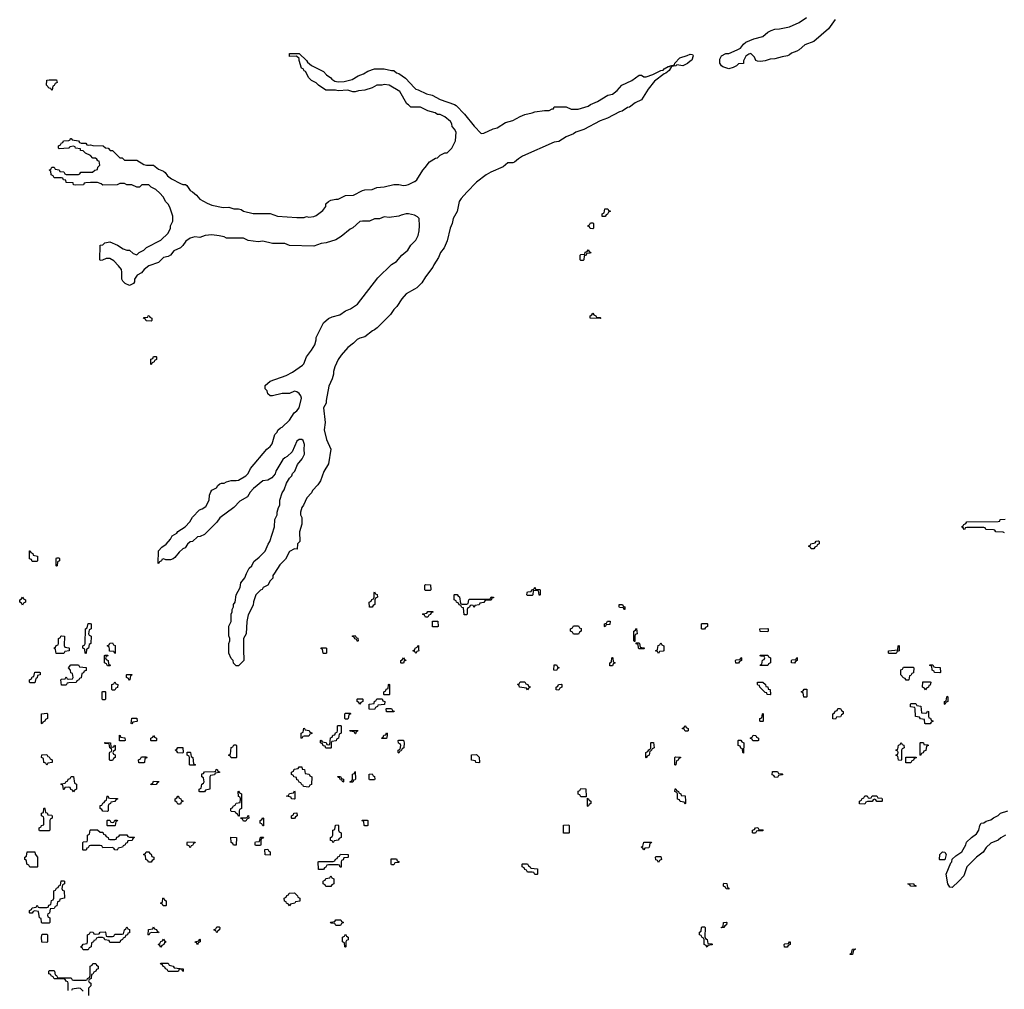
# Model space of a CAD drawing. Header units: inches. Extents: x 2518216 to 2687946, y 757338 to 915227.
# Tile 20 of 75: x 2626746 to 2634860, y 767200 to 775189. Entities that reach past the tile are written whole.
import ezdxf

# ---------------------------------------------------------------- set-up
doc = ezdxf.new("R2010")
doc.units = ezdxf.units.IN
doc.header["$MEASUREMENT"] = 0
for name, color, linetype in [('C6726', 7, 'Continuous'), ('C6727', 7, 'Continuous'), ('C6736', 7, 'Continuous'), ('C6737', 7, 'Continuous')]:
    doc.layers.add(name, color=color, linetype=linetype)

msp = doc.modelspace()

# ---------------------------------------------------------------- linework, layer by layer
at = {"layer": 'C6726', "color": 6}
for points in [[(2627154, 770000), (2627154, 769990), (2627118, 769982), (2627110, 769968), (2627047.3, 769967.3), (2627042.3, 770000)], [(2627297.7, 770000), (2627294, 769970), (2627290, 769966), (2627286, 769970), (2627282.3, 770000)], [(2627533, 770000), (2627534, 769970), (2627530, 769966), (2627522, 769982), (2627487.3, 769987.3), (2627485.4, 770000)], [(2628591.7, 770000), (2628592, 769910), (2628550, 769866), (2628530, 769866), (2628507.3, 769887.3), (2628506, 769910), (2628490, 769926), (2628469, 769970), (2628469, 770000)], [(2629274, 770000), (2629274, 769970), (2629270, 769966), (2629250, 769966), (2629246, 769970), (2629242.3, 770000)], [(2630000, 769983), (2629986, 769990), (2630000, 769997)], [(2627146, 767190), (2627146, 767250), (2627142, 767262), (2627130, 767266), (2627122, 767282), (2627110, 767286), (2627030, 767286), (2627022, 767302), (2627006, 767310), (2627002, 767322), (2626987.3, 767327.3), (2626986, 767350), (2626990, 767354), (2627030, 767354), (2627034, 767350), (2627038, 767318), (2627050, 767314), (2627058, 767298), (2627070, 767294), (2627170, 767294), (2627178, 767278), (2627190, 767274), (2627290, 767274), (2627302, 767278), (2627306, 767290), (2627322, 767298), (2627327.3, 767312.7), (2627326, 767390), (2627342, 767398), (2627350, 767412), (2627372.7, 767412.7), (2627378, 767398), (2627391.6, 767391.6), (2627394, 767370), (2627378, 767362), (2627374, 767350), (2627358, 767342), (2627350, 767326), (2627338, 767322), (2627334, 767290), (2627318, 767282), (2627314, 767270), (2627318, 767258), (2627331.3, 767251.3), (2627331.3, 767228.7), (2627314, 767210), (2627314, 767150)], [(2627270, 767186), (2627247.3, 767207.3), (2627230, 767208), (2627178, 767202), (2627174, 767190)]]:
    msp.add_lwpolyline(points, dxfattribs=at)
for points in [[(2627470, 769866), (2627462, 769882), (2627446, 769890), (2627446, 769950), (2627450, 769954), (2627472, 769952), (2627470, 769946), (2627458, 769942), (2627454, 769930), (2627458, 769918), (2627474, 769910), (2627478, 769878), (2627494, 769870), (2627490, 769866)], [(2627090, 769706), (2627086, 769750), (2627090, 769754), (2627122, 769758), (2627130, 769774), (2627138, 769758), (2627150, 769754), (2627182, 769758), (2627186, 769770), (2627182, 769802), (2627167.3, 769807.3), (2627166, 769830), (2627148, 769850), (2627167.3, 769872.7), (2627230, 769874), (2627238, 769858), (2627292.7, 769852.7), (2627292.7, 769827.3), (2627278, 769822), (2627272.7, 769807.3), (2627258, 769802), (2627252.7, 769767.3), (2627238, 769762), (2627234, 769750), (2627218, 769742), (2627212.7, 769727.3), (2627150, 769726), (2627138, 769722), (2627130, 769706)], [(2629890, 769886), (2629886, 769890), (2629886, 769910), (2629902, 769918), (2629910, 769932), (2629918, 769918), (2629932, 769910), (2629914, 769906), (2629910, 769888)], [(2626830, 769726), (2626826, 769730), (2626826, 769750), (2626842, 769758), (2626850, 769774), (2626862, 769778), (2626870, 769814), (2626910, 769814), (2626914, 769810), (2626914, 769790), (2626894, 769786), (2626890, 769766), (2626878, 769762), (2626870, 769726)], [(2627650, 769746), (2627642, 769762), (2627626, 769770), (2627626, 769790), (2627630, 769794), (2627670, 769794), (2627674, 769790), (2627658, 769782), (2627654, 769750)], [(2627510, 769666), (2627506, 769670), (2627506, 769710), (2627522, 769718), (2627530, 769734), (2627538, 769718), (2627554, 769710), (2627552.7, 769687.3), (2627538, 769682), (2627530, 769666)], [(2629750, 769626), (2629746, 769630), (2629746, 769650), (2629762, 769658), (2629767.3, 769672.7), (2629782, 769678), (2629786, 769710), (2629790, 769714), (2629794, 769710), (2629794, 769630), (2629790, 769626)], [(2627430, 769586), (2627426, 769590), (2627426, 769650), (2627430, 769654), (2627450, 769654), (2627454, 769650), (2627454, 769590), (2627450, 769586)], [(2629550, 769548), (2629542, 769562), (2629526, 769570), (2629526, 769590), (2629530, 769594), (2629570, 769594), (2629574, 769590), (2629574, 769570), (2629558, 769562)], [(2629670, 769506), (2629627.3, 769507.3), (2629626, 769550), (2629666, 769554), (2629670, 769574), (2629682, 769578), (2629690, 769594), (2629732.7, 769592.7), (2629738, 769578), (2629754, 769570), (2629752.7, 769547.3), (2629698, 769542), (2629694, 769530), (2629678, 769522)], [(2626930, 769388), (2626926, 769390), (2626926, 769470), (2626970, 769474), (2626974, 769470), (2626974, 769430), (2626958, 769422), (2626954, 769410), (2626938, 769402)], [(2629430, 769426), (2629426, 769430), (2629426, 769470), (2629430, 769474), (2629470, 769474), (2629474, 769470), (2629458, 769462), (2629454, 769430), (2629450, 769426)], [(2629770, 769486), (2629766, 769510), (2629770, 769514), (2629810, 769514), (2629818, 769498), (2629832.7, 769492.7), (2629830, 769486)], [(2627670, 769386), (2627666, 769390), (2627670, 769434), (2627710, 769434), (2627714, 769410), (2627710, 769406), (2627678, 769402)], [(2629270, 769186), (2629262, 769202), (2629247.3, 769207.3), (2629242, 769222), (2629226, 769230), (2629226, 769250), (2629230, 769254), (2629238, 769238), (2629272.7, 769232.7), (2629278, 769218), (2629290, 769214), (2629302, 769218), (2629307.3, 769272.7), (2629322, 769278), (2629327.3, 769292.7), (2629342, 769298), (2629347.3, 769312.7), (2629362, 769318), (2629366, 769330), (2629366, 769370), (2629370, 769374), (2629390, 769374), (2629394, 769370), (2629394, 769310), (2629378, 769302), (2629374, 769270), (2629358, 769262), (2629352.7, 769247.3), (2629318, 769242), (2629314, 769230), (2629314, 769190), (2629310, 769186)], [(2627610, 769246), (2627567.3, 769247.3), (2627567.3, 769292.7), (2627574, 769290), (2627578, 769278), (2627612.7, 769272.7), (2627614, 769250)], [(2627830, 769246), (2627826, 769250), (2627826, 769270), (2627842, 769278), (2627850, 769292), (2627858, 769278), (2627874, 769270), (2627874, 769250), (2627870, 769246)], [(2629070, 769266), (2629066, 769270), (2629066, 769310), (2629082, 769318), (2629087.3, 769352.7), (2629094, 769350), (2629098, 769338), (2629132, 769332), (2629138, 769318), (2629152.7, 769312.7), (2629152.7, 769307.3), (2629138, 769302), (2629130, 769286), (2629090, 769286), (2629078, 769282)], [(2629510, 769306), (2629502, 769322), (2629470, 769326), (2629467.3, 769332.7), (2629532.7, 769332.7), (2629530, 769326), (2629518, 769322), (2629514, 769306)], [(2629730, 769266), (2629728, 769270), (2629742, 769278), (2629747.3, 769292.7), (2629762, 769298), (2629770, 769314), (2629774, 769310), (2629774, 769290), (2629770, 769266)], [(2627510, 769194), (2627522, 769198), (2627527.3, 769212.7), (2627534, 769210), (2627534, 769170), (2627518, 769162), (2627514, 769150), (2627518, 769138), (2627531.6, 769131.6), (2627534, 769110), (2627518, 769102), (2627510, 769086), (2627490, 769086), (2627486, 769090), (2627487.3, 769147.3), (2627490, 769154), (2627502, 769158), (2627506, 769170), (2627502, 769182), (2627488.4, 769188.4), (2627482, 769222), (2627450, 769226), (2627446, 769230), (2627450, 769234), (2627494, 769230), (2627498, 769198)], [(2628490, 769106), (2628482, 769122), (2628466, 769130), (2628482, 769138), (2628488.4, 769191.6), (2628502, 769198), (2628510, 769214), (2628530, 769214), (2628532.7, 769207.3), (2628534, 769110), (2628530, 769106)], [(2629870, 769146), (2629866, 769150), (2629866, 769170), (2629882, 769178), (2629886, 769210), (2629882, 769222), (2629868.4, 769228.4), (2629866, 769250), (2629870, 769254), (2629910, 769252), (2629914, 769230), (2629911.6, 769188.4), (2629898, 769182), (2629890, 769166), (2629878, 769162)], [(2626970, 769048), (2626962, 769062), (2626946, 769070), (2626942, 769102), (2626926, 769110), (2626928, 769132), (2626970, 769134), (2626978, 769118), (2626990, 769114), (2626998, 769098), (2627014, 769090), (2627014, 769070), (2626978, 769062)], [(2628090, 769146), (2628048.4, 769148.4), (2628042, 769162), (2628026, 769170), (2628042, 769178), (2628048.4, 769191.6), (2628091.6, 769191.6), (2628094, 769150)], [(2628150, 769046), (2628146, 769050), (2628146, 769110), (2628142, 769122), (2628126, 769130), (2628127.3, 769152.7), (2628150, 769154), (2628154, 769150), (2628158, 769118), (2628172, 769110), (2628178, 769058), (2628194, 769050), (2628190, 769046)], [(2627770, 769066), (2627727.3, 769067.3), (2627726, 769090), (2627742, 769098), (2627750, 769114), (2627790, 769114), (2627792.7, 769107.3), (2627778, 769102), (2627774, 769070)], [(2628230, 768826), (2628226, 768830), (2628226, 768850), (2628242, 768858), (2628246, 768890), (2628262, 768898), (2628266, 768910), (2628262, 768942), (2628246, 768950), (2628246, 768974), (2628262, 768978), (2628268, 768992), (2628350, 768994), (2628362, 768998), (2628366, 769010), (2628372.7, 769012.7), (2628378, 768998), (2628392.7, 768992.7), (2628392.7, 768987.3), (2628358, 768982), (2628350, 768966), (2628318, 768962), (2628314, 768950), (2628314, 768850), (2628278, 768842), (2628270, 768826)], [(2629130, 768866), (2629086, 768870), (2629082, 768882), (2629070, 768886), (2629062, 768902), (2629050, 768906), (2629042, 768922), (2629030, 768926), (2629026, 768946), (2629006, 768950), (2629002, 768962), (2628986, 768970), (2628986, 768990), (2629002, 768998), (2629007.3, 769012.7), (2629042, 769018), (2629050, 769034), (2629070, 769034), (2629074, 769014), (2629092, 769010), (2629098, 768978), (2629131.3, 768971.3), (2629138, 768958), (2629154, 768950), (2629151.6, 768888.4), (2629138, 768882)], [(2629470, 768906), (2629466, 768910), (2629482, 768918), (2629487.3, 768932.7), (2629488.4, 768971.6), (2629502, 768978), (2629510, 768994), (2629512.7, 768932.7), (2629510, 768926), (2629498, 768922), (2629490, 768906)], [(2629630, 768926), (2629626, 768930), (2629627.3, 768972.7), (2629650, 768974), (2629658, 768958), (2629670, 768954), (2629674, 768930), (2629670, 768926)], [(2627190, 768826), (2627182, 768842), (2627167.3, 768847.3), (2627162, 768862), (2627150, 768866), (2627118, 768862), (2627112.7, 768847.3), (2627107.3, 768847.3), (2627102, 768882), (2627086, 768890), (2627090, 768894), (2627122, 768898), (2627126, 768910), (2627142, 768918), (2627146, 768930), (2627162, 768938), (2627170, 768954), (2627190, 768954), (2627198, 768898), (2627214, 768890), (2627214, 768850), (2627198, 768842)], [(2627830, 768886), (2627826, 768890), (2627842, 768898), (2627850, 768914), (2627892.7, 768912.7), (2627890, 768906), (2627878, 768902), (2627870, 768888)], [(2629410, 768908), (2629402, 768922), (2629390, 768926), (2629382, 768942), (2629370, 768946), (2629367.3, 768952.7), (2629390, 768954), (2629398, 768938), (2629414, 768930), (2629414, 768910)], [(2628550, 768626), (2628542, 768642), (2628526, 768650), (2628522, 768662), (2628490, 768666), (2628486, 768670), (2628486, 768690), (2628502, 768698), (2628506, 768710), (2628522, 768718), (2628530, 768734), (2628562, 768738), (2628566, 768770), (2628562, 768782), (2628548.4, 768788.4), (2628546, 768830), (2628550, 768832), (2628558, 768818), (2628574, 768810), (2628574, 768690), (2628558, 768682), (2628554, 768670), (2628554, 768626)], [(2629010, 768766), (2628986, 768770), (2628982, 768782), (2628946, 768790), (2628962, 768798), (2628970, 768814), (2629002, 768818), (2629010, 768834), (2629014, 768830), (2629014, 768770)], [(2627470, 768666), (2627430, 768668), (2627422, 768682), (2627408, 768690), (2627410, 768714), (2627422, 768718), (2627430, 768734), (2627442, 768738), (2627450, 768754), (2627462, 768758), (2627466, 768790), (2627472.7, 768792.7), (2627478, 768778), (2627490, 768774), (2627552.7, 768772.7), (2627552.7, 768767.3), (2627538, 768762), (2627530, 768746), (2627498, 768742), (2627494, 768730), (2627478, 768722), (2627474, 768710), (2627474, 768670)], [(2628050, 768726), (2628042, 768742), (2628026, 768750), (2628026, 768770), (2628042, 768778), (2628048.4, 768791.6), (2628054, 768790), (2628058, 768778), (2628074, 768770), (2628078, 768758), (2628092, 768750), (2628078, 768742), (2628070, 768726)], [(2626910, 768506), (2626906, 768510), (2626906, 768530), (2626922, 768538), (2626926, 768550), (2626946, 768554), (2626946, 768610), (2626942, 768622), (2626926, 768630), (2626926, 768650), (2626942, 768658), (2626946, 768690), (2626950, 768694), (2626954, 768690), (2626958, 768658), (2626972.7, 768652.7), (2626978, 768638), (2627010, 768634), (2627014, 768630), (2627014, 768610), (2626998, 768602), (2626994, 768590), (2626994, 768510), (2626990, 768506)], [(2628990, 768606), (2628986, 768610), (2628986, 768630), (2629002, 768638), (2629006, 768650), (2629030, 768654), (2629031.6, 768628.4), (2629018, 768622), (2629010, 768606)], [(2627470, 768546), (2627466, 768550), (2627466, 768590), (2627470, 768594), (2627490, 768594), (2627498, 768578), (2627510, 768574), (2627522, 768578), (2627530, 768594), (2627550, 768594), (2627552.7, 768587.3), (2627538, 768582), (2627534, 768550), (2627530, 768546)], [(2628590, 768586), (2628582, 768602), (2628570, 768606), (2628566, 768614), (2628610, 768614), (2628622, 768618), (2628626, 768630), (2628632.7, 768632.7), (2628634, 768610), (2628618, 768602), (2628610, 768586)], [(2628750, 768546), (2628742, 768562), (2628728, 768568), (2628728.4, 768591.6), (2628742, 768598), (2628750, 768614), (2628754, 768610), (2628754, 768546)], [(2629590, 768546), (2629586, 768550), (2629582, 768582), (2629570, 768586), (2629567.3, 768592.7), (2629610, 768594), (2629614, 768590), (2629614, 768550), (2629610, 768546)], [(2627410, 768494), (2627430, 768494), (2627438, 768478), (2627450, 768474), (2627458, 768458), (2627474, 768450), (2627478, 768438), (2627490, 768434), (2627530, 768434), (2627542, 768438), (2627547.3, 768452.7), (2627562, 768458), (2627570, 768474), (2627630, 768474), (2627638, 768458), (2627650, 768454), (2627690, 768454), (2627692, 768450), (2627678, 768442), (2627672.7, 768427.3), (2627638, 768422), (2627632.7, 768407.3), (2627618, 768402), (2627614, 768390), (2627598, 768382), (2627594, 768370), (2627558, 768362), (2627550, 768346), (2627528.7, 768348.7), (2627522, 768362), (2627507.3, 768367.3), (2627430, 768366), (2627422, 768382), (2627410, 768386), (2627330, 768386), (2627318, 768382), (2627310, 768366), (2627298, 768362), (2627292.7, 768347.3), (2627270, 768346), (2627266, 768350), (2627267.3, 768407.3), (2627270, 768414), (2627302, 768418), (2627306, 768430), (2627306, 768470), (2627322, 768478), (2627326, 768510), (2627330, 768514), (2627387.3, 768512.7)], [(2629330, 768406), (2629322, 768422), (2629307.3, 768427.3), (2629306, 768450), (2629322, 768458), (2629326, 768470), (2629326, 768510), (2629342, 768518), (2629347.3, 768552.7), (2629370, 768554), (2629374, 768550), (2629374, 768510), (2629378, 768498), (2629394, 768490), (2629394, 768450), (2629378, 768442), (2629371.6, 768428.4), (2629338, 768422)], [(2628150, 768366), (2628142, 768382), (2628127.3, 768387.3), (2628126, 768410), (2628130, 768414), (2628192.7, 768412.7), (2628190, 768406), (2628178, 768402), (2628170, 768386), (2628158, 768382)], [(2628530, 768388), (2628508.4, 768388.4), (2628502, 768402), (2628488.4, 768408.4), (2628487.3, 768452.7), (2628531.6, 768451.6)], [(2628690, 768386), (2628686, 768390), (2628686, 768410), (2628690, 768414), (2628722, 768418), (2628730, 768454), (2628754, 768454), (2628750, 768446), (2628738, 768442), (2628734, 768430), (2628734, 768390), (2628730, 768386)], [(2626830, 768206), (2626822, 768222), (2626806, 768230), (2626802, 768262), (2626788.4, 768268.4), (2626788, 768290), (2626802, 768298), (2626808.7, 768331.3), (2626871.3, 768331.3), (2626872.7, 768312.7), (2626892, 768290), (2626894, 768210), (2626890, 768206)], [(2627807.3, 768247.3), (2627802, 768262), (2627786, 768270), (2627782, 768302), (2627766, 768310), (2627782, 768318), (2627788.4, 768331.6), (2627810, 768334), (2627818, 768318), (2627830, 768314), (2627834, 768294), (2627851.3, 768290), (2627851.6, 768268.4), (2627838, 768262), (2627830, 768248)], [(2628810, 768306), (2628768.9, 768308.9), (2628767.3, 768352.7), (2628790, 768354), (2628798, 768338), (2628810, 768334)], [(2629394, 768206), (2629387.3, 768207.3), (2629382, 768222), (2629370, 768226), (2629290, 768226), (2629278, 768222), (2629270, 768206), (2629258, 768202), (2629250, 768186), (2629207.3, 768187.3), (2629206, 768250), (2629210, 768254), (2629330, 768254), (2629342, 768258), (2629347.3, 768272.7), (2629362, 768278), (2629367.3, 768292.7), (2629382, 768298), (2629390, 768314), (2629454, 768310), (2629454, 768290), (2629450, 768286), (2629418, 768282), (2629412.7, 768267.3), (2629398, 768262), (2629394, 768250)], [(2629810, 768226), (2629806, 768230), (2629806, 768274), (2629850, 768274), (2629858, 768258), (2629874, 768250), (2629870, 768246), (2629838, 768242), (2629830, 768226)], [(2626930, 767746), (2626926, 767750), (2626922, 767782), (2626908.4, 767788.4), (2626902, 767842), (2626870, 767846), (2626858, 767842), (2626850, 767826), (2626830, 767826), (2626826, 767830), (2626826, 767850), (2626842, 767858), (2626848.7, 767871.3), (2626882, 767878), (2626890, 767894), (2626898, 767878), (2626910, 767874), (2626970, 767874), (2626982, 767878), (2626987.3, 767892.7), (2627002, 767898), (2627007.3, 767932.7), (2627022, 767938), (2627026, 767950), (2627026, 768010), (2627042, 768018), (2627050, 768034), (2627062, 768038), (2627067.3, 768052.7), (2627082, 768058), (2627087.3, 768092.7), (2627110, 768094), (2627114, 768090), (2627114, 768070), (2627098, 768062), (2627094, 768030), (2627098, 768018), (2627112, 768010), (2627114, 767950), (2627078, 767942), (2627072.7, 767927.3), (2627058, 767922), (2627052.7, 767887.3), (2627038, 767882), (2627030, 767866), (2626998, 767862), (2626991.6, 767828.4), (2626978, 767822), (2626974, 767810), (2626978, 767798), (2626994, 767790), (2626994, 767750), (2626990, 767746)], [(2629310, 768046), (2629270, 768048), (2629262, 768062), (2629246, 768070), (2629246, 768090), (2629250, 768094), (2629262, 768098), (2629270, 768114), (2629302, 768118), (2629310, 768134), (2629318, 768118), (2629334, 768110), (2629334, 768070), (2629318, 768062)], [(2628970, 767888), (2628962, 767902), (2628946, 767910), (2628942, 767922), (2628927.3, 767927.3), (2628926, 767950), (2628942, 767958), (2628947.3, 767972.7), (2628962, 767978), (2628967.3, 767992.7), (2629010, 767994), (2629034, 767970), (2629038, 767958), (2629054, 767950), (2629054, 767926), (2629018, 767922), (2629014, 767910), (2628978, 767902)], [(2627950, 767888), (2627928.7, 767888.7), (2627922, 767902), (2627906, 767910), (2627922, 767918), (2627926, 767950), (2627930, 767954), (2627938, 767938), (2627954, 767930), (2627954, 767890)], [(2629350, 767726), (2629342, 767742), (2629310, 767746), (2629306, 767750), (2629310, 767754), (2629342, 767758), (2629350, 767772), (2629391.6, 767771.6), (2629398, 767758), (2629414, 767750), (2629398, 767742), (2629390, 767726)], [(2627490, 767586), (2627482, 767602), (2627448.7, 767608.7), (2627442, 767622), (2627427.3, 767627.3), (2627392.7, 767627.3), (2627378, 767622), (2627370, 767606), (2627358, 767602), (2627354, 767590), (2627338, 767582), (2627334, 767550), (2627318, 767542), (2627310, 767526), (2627270, 767526), (2627262, 767542), (2627246, 767550), (2627262, 767558), (2627268.4, 767571.6), (2627302, 767578), (2627306, 767590), (2627306, 767650), (2627322, 767658), (2627330, 767674), (2627351.3, 767671.3), (2627358, 767658), (2627370, 767654), (2627402, 767658), (2627410, 767672), (2627450, 767674), (2627454, 767670), (2627458, 767638), (2627470, 767634), (2627510, 767634), (2627522, 767638), (2627530, 767654), (2627590, 767654), (2627602, 767658), (2627608.7, 767691.3), (2627622, 767698), (2627630, 767714), (2627638, 767698), (2627651.6, 767691.6), (2627650, 767666), (2627638, 767662), (2627634, 767650), (2627618, 767642), (2627614, 767630), (2627598, 767622), (2627594, 767610), (2627578, 767602), (2627570, 767586)], [(2627890, 767666), (2627832.7, 767667.3), (2627818, 767662), (2627810, 767646), (2627806, 767650), (2627807.3, 767692.7), (2627842, 767698), (2627850, 767714), (2627858, 767698), (2627872.7, 767692.7), (2627878, 767678), (2627894, 767670)], [(2628370, 767666), (2628362, 767682), (2628346, 767690), (2628362, 767698), (2628370, 767714), (2628390, 767714), (2628394, 767710), (2628392, 767690), (2628378, 767682)], [(2626970, 767586), (2626927.3, 767587.3), (2626926, 767630), (2626930, 767654), (2626970, 767654), (2626974, 767650), (2626974, 767590)], [(2627910, 767548), (2627902, 767562), (2627888, 767570), (2627902, 767578), (2627910, 767594), (2627922, 767598), (2627930, 767614), (2627938, 767598), (2627954, 767590), (2627938, 767582), (2627934, 767570), (2627918, 767562)], [(2628210, 767566), (2628202, 767582), (2628188, 767590), (2628222, 767598), (2628230, 767614), (2628234, 767610), (2628234, 767590), (2628218, 767582)], [(2629430, 767546), (2629426, 767550), (2629422, 767582), (2629406, 767590), (2629406, 767630), (2629422, 767638), (2629430, 767654), (2629438, 767638), (2629452, 767630), (2629452, 767608), (2629438, 767602), (2629434, 767590), (2629434, 767550)], [(2628090, 767348), (2628082, 767362), (2628070, 767366), (2628058, 767362), (2628054, 767350), (2628047.3, 767347.3), (2627970, 767348), (2627962, 767362), (2627947.3, 767367.3), (2627942, 767382), (2627927.3, 767387.3), (2627922, 767402), (2627906, 767410), (2627910, 767414), (2627970, 767414), (2627978, 767398), (2628011.6, 767391.6), (2628018, 767378), (2628094, 767370), (2628094, 767350)]]:
    msp.add_lwpolyline(points, close=True, dxfattribs=at)
at = {"layer": 'C6727', "color": 6}
for points in [[(2630000, 774469.1), (2629969.1, 774469.1), (2629950, 774488), (2629935.3, 774495.3), (2629878, 774598), (2629790, 774648.7), (2629750, 774655.3), (2629730, 774648.7), (2629690, 774648.7), (2629650, 774628), (2629590, 774608.7), (2629536.9, 774603.1), (2629510, 774595.3), (2629490, 774595.3), (2629450, 774609), (2629370, 774602), (2629349.1, 774609.1), (2629269.3, 774609.3), (2629209.5, 774649.5), (2629190, 774669), (2629150, 774689), (2629129.5, 774709.5), (2629102, 774762), (2629090, 774768.7), (2629083.1, 774783.1), (2629069, 774790), (2629048, 774852), (2629048, 774868), (2629027.3, 774887.3), (2628970, 774886), (2628968.4, 774911.6), (2629050, 774911.3), (2629110, 774852), (2629118, 774838), (2629151.1, 774811.1), (2629250, 774762), (2629275.3, 774735.3), (2629310.6, 774710.6), (2629318.8, 774698.8), (2629343.5, 774683.5), (2629370, 774676), (2629420.4, 774679.6), (2629484.7, 774695.3), (2629534.6, 774725.4), (2629578, 774742), (2629614.6, 774765.4), (2629670, 774784.7), (2629750, 774784.7), (2629810, 774771), (2629830, 774771), (2629850, 774751.3), (2629870, 774744.7), (2629926.4, 774706.4), (2630000, 774626.8)], [(2630000, 773577.9), (2629998.6, 773578.6), (2629951.1, 773588.9), (2629930, 773589), (2629890, 773579), (2629870, 773569), (2629790, 773559), (2629750, 773564), (2629710, 773549.2), (2629670, 773549), (2629630, 773529), (2629570, 773529.2), (2629550, 773525.2), (2629490, 773474), (2629470, 773464), (2629396.3, 773403.7), (2629350, 773374), (2629270.7, 773349.3), (2629230, 773344), (2629170, 773322), (2628970, 773329), (2628930, 773344), (2628830, 773344), (2628750, 773364), (2628710, 773359), (2628630, 773369), (2628589.1, 773389.1), (2628450, 773389.2), (2628430, 773399), (2628390, 773409), (2628330, 773417.2), (2628274, 773410), (2628230, 773395.3), (2628190, 773399), (2628150, 773389), (2628114.8, 773365.2), (2628090, 773328.7), (2628070.8, 773309.2), (2628016, 773284), (2627990, 773248.7), (2627970, 773238), (2627931.1, 773228.9), (2627890, 773188.7), (2627810, 773162), (2627771.3, 773130), (2627750, 773102), (2627715.3, 773084.7), (2627691, 773050), (2627690.8, 773029.2), (2627683.6, 773016.4), (2627650, 772998), (2627614.6, 773014.6), (2627594.6, 773034.6), (2627588.9, 773051.1), (2627588.7, 773110), (2627584, 773130), (2627561.2, 773161.2), (2627521.2, 773201.2), (2627490, 773222), (2627459.6, 773220.4), (2627427.3, 773207.3), (2627410, 773206), (2627406, 773210), (2627408.4, 773331.6), (2627430, 773334), (2627448.9, 773351.1), (2627490, 773358), (2627552, 773330), (2627599.8, 773299.8), (2627630, 773291), (2627650, 773291), (2627682, 773262), (2627710, 773251.3), (2627729.4, 773270.6), (2627768.9, 773291.1), (2627790, 773311.3), (2627910, 773371.3), (2627968.7, 773430), (2627988.7, 773470), (2627989.2, 773490.8), (2628009, 773530), (2628008.7, 773570), (2627983.1, 773643.1), (2627968.9, 773668.9), (2627949.1, 773689.1), (2627928, 773730), (2627900.2, 773760.2), (2627868.9, 773788.9), (2627829.1, 773809.1), (2627810, 773828), (2627752.7, 773827.3), (2627734, 773810), (2627710, 773808.7), (2627670, 773828), (2627630, 773828.7), (2627610, 773838), (2627570, 773838), (2627548.4, 773828.4), (2627430, 773826), (2627416.4, 773836.4), (2627387.3, 773847.3), (2627330, 773848), (2627290, 773846), (2627278, 773842), (2627271.1, 773828.9), (2627210, 773826), (2627190, 773828), (2627186, 773846), (2627130, 773848.7), (2627126, 773866), (2627106, 773870), (2627102, 773882), (2627090, 773886), (2627030, 773886), (2627022, 773902), (2627006, 773910), (2627002, 773942), (2626988, 773950), (2627002, 773958), (2627010, 773974), (2627030, 773974), (2627038, 773958), (2627071.3, 773951.3), (2627078, 773938), (2627110, 773934), (2627118, 773918), (2627130, 773914), (2627230, 773914), (2627242, 773918), (2627250, 773931.3), (2627347.3, 773932.7), (2627366, 773950), (2627386, 773954), (2627390, 773974), (2627406, 773990), (2627402, 774022), (2627390, 774026), (2627380.4, 774040.4), (2627370, 774048), (2627350, 774048.7), (2627328.9, 774068.9), (2627288, 774090), (2627270, 774108), (2627248, 774110), (2627246, 774126), (2627206, 774130), (2627202, 774142), (2627190, 774146), (2627158, 774142), (2627154, 774130), (2627149.2, 774129.2), (2627070, 774126), (2627066, 774130), (2627066, 774150), (2627082, 774158), (2627090, 774174), (2627102, 774178), (2627106, 774190), (2627150, 774194), (2627162, 774198), (2627166, 774210), (2627171.1, 774211.1), (2627178, 774198), (2627230, 774192), (2627238, 774178), (2627252.7, 774172.7), (2627290, 774171.3), (2627298, 774158), (2627310, 774154), (2627330, 774158), (2627350, 774152), (2627434, 774150), (2627452.7, 774132.7), (2627474, 774130), (2627492, 774112), (2627510.9, 774110.9), (2627572, 774052), (2627590, 774051.3), (2627610, 774032), (2627710, 774031), (2627770, 773996), (2627790, 773991), (2627850, 773991.3), (2627890, 773958), (2627930, 773941), (2627944.7, 773930), (2627963.5, 773903.5), (2627996.3, 773876.3), (2628070, 773838), (2628090, 773831.3), (2628111.6, 773831.6), (2628123.6, 773823.6), (2628150, 773782), (2628170.9, 773770.9), (2628203.6, 773743.6), (2628231, 773711), (2628290, 773676), (2628330, 773661), (2628422, 773642), (2628470, 773644.7), (2628510, 773631.3), (2628550, 773631), (2628570, 773624.7), (2628590.7, 773610.7), (2628671.1, 773591.1), (2628809, 773591), (2628870, 773571), (2629030, 773558.8), (2629090, 773558.8), (2629110, 773566), (2629130, 773562.8), (2629170, 773566.8), (2629190, 773574.8), (2629243.7, 773616.3), (2629269.2, 773650), (2629269.4, 773670.6), (2629290, 773691.3), (2629310, 773701), (2629350, 773710.7), (2629370, 773710.8), (2629430, 773740.7), (2629498, 773742), (2629570, 773781), (2629590, 773786.8), (2629649.4, 773790.6), (2629690, 773806.8), (2629750, 773810.8), (2629830, 773830.8), (2629869.1, 773830.9), (2629910, 773824), (2629930, 773826.8), (2629950, 773830.8), (2630000, 773855.2)], [(2628469, 770000), (2628469, 770050), (2628478, 770070), (2628478, 770090), (2628468.7, 770111.3), (2628469.1, 770190.9), (2628488.7, 770230), (2628488.7, 770290), (2628498, 770310), (2628498, 770330), (2628508.7, 770350), (2628509, 770370), (2628522, 770390), (2628528.7, 770450), (2628562, 770510), (2628568, 770550), (2628602, 770590), (2628614.6, 770625.4), (2628638, 770670), (2628658, 770690), (2628676.4, 770723.6), (2628720.2, 770759.8), (2628769.3, 770810.7), (2628793.6, 770866.4), (2628808.7, 770890), (2628845.2, 771010), (2628849.3, 771070.7), (2628868.7, 771110), (2628869, 771130), (2628879, 771170), (2628889.2, 771190), (2628889.2, 771230.8), (2628908.7, 771290), (2628925.2, 771314.8), (2628944, 771370), (2628969.4, 771410.6), (2628988.7, 771430), (2628995.3, 771450), (2629014, 771470), (2629036, 771524), (2629074, 771570), (2629093.2, 771610), (2629089.3, 771650), (2629093.2, 771690), (2629082, 771722), (2629070, 771729.2), (2629050, 771729.2), (2629030, 771715.3), (2628990.7, 771629.3), (2628950.5, 771589.5), (2628930, 771579), (2628915.5, 771564.5), (2628856, 771470), (2628850, 771446), (2628824.7, 771415.3), (2628790, 771395.3), (2628750, 771389), (2628673.4, 771326.6), (2628644.5, 771295.5), (2628622, 771258), (2628558.8, 771221.2), (2628512, 771170), (2628394.8, 771085.2), (2628370, 771048), (2628270, 770948), (2628234, 770930), (2628212, 770928), (2628171, 770889), (2628152, 770888), (2628130, 770868), (2628110, 770838), (2628090, 770828), (2628059.6, 770800.4), (2628023.6, 770756.4), (2628010, 770746), (2627990, 770738), (2627950, 770738), (2627930, 770746), (2627918, 770742), (2627914, 770730), (2627898, 770722), (2627894, 770710), (2627887.3, 770707.3), (2627890, 770814), (2627916.4, 770843.6), (2627953.2, 770866.8), (2627988.7, 770910), (2628003.1, 770936.9), (2628042, 770958), (2628049.3, 770970.7), (2628109.4, 771010.6), (2628148.9, 771051.1), (2628168.9, 771091.1), (2628228, 771150), (2628250, 771158), (2628281.2, 771178.8), (2628308.7, 771230), (2628309.1, 771270.9), (2628320.2, 771299.8), (2628330, 771312), (2628368.7, 771331.3), (2628378, 771350), (2628394.6, 771365.4), (2628410, 771371.3), (2628430, 771371.3), (2628450, 771382), (2628488.9, 771391.1), (2628530, 771391.3), (2628550, 771396), (2628609.5, 771430.5), (2628629, 771450), (2628648.7, 771490), (2628784, 771650), (2628810, 771671.3), (2628826, 771694), (2628849.2, 771770.8), (2628868, 771790), (2628874, 771806), (2628894, 771826), (2628910, 771832), (2628969, 771890), (2629009, 771950), (2629030, 771966), (2629049.2, 771990), (2629069, 772070), (2629064, 772090), (2629050, 772108.7), (2629030, 772122), (2629010, 772128), (2628970, 772108.7), (2628910, 772109), (2628830, 772088.7), (2628808.9, 772088.9), (2628790, 772106), (2628786, 772130), (2628768.4, 772148.4), (2628770, 772174), (2628809.1, 772210.9), (2628943.2, 772256.8), (2628995.5, 772284.5), (2629077.5, 772342.5), (2629086.6, 772353.4), (2629109.3, 772410.7), (2629150, 772464.7), (2629177.2, 772510), (2629189.2, 772550), (2629189.2, 772570), (2629249.5, 772690.5), (2629290, 772726.8), (2629320.2, 772739.8), (2629383.2, 772756.8), (2629430, 772791), (2629472.1, 772807.9), (2629530, 772844.7), (2629698, 773062), (2629809.5, 773170.5), (2629850, 773196), (2629894, 773250), (2629944, 773290), (2629969.3, 773330.7), (2630000, 773361.3)], [(2630000, 772969.7), (2629930, 772929), (2629896, 772890), (2629853.7, 772826.3), (2629830, 772802), (2629800.5, 772759.5), (2629690.6, 772649.4), (2629670, 772633.2), (2629653.4, 772626.6), (2629590, 772577.2), (2629550, 772566), (2629526.4, 772553.6), (2629497.5, 772522.5), (2629450.7, 772489.3), (2629395.9, 772424.1), (2629370.8, 772390), (2629342.8, 772330), (2629331, 772290), (2629330.7, 772269.3), (2629321, 772230), (2629294.8, 772170), (2629270.8, 772050), (2629270.7, 772030), (2629250.8, 771990), (2629264.7, 771870), (2629256, 771810), (2629274.8, 771730), (2629310.8, 771650), (2629291, 771530), (2629253.2, 771466.8), (2629226, 771390), (2629202.8, 771357.2), (2629158, 771310), (2629150.8, 771289.2), (2629111, 771249), (2629084.7, 771190), (2629071, 771170), (2629061, 771130), (2629061, 771110), (2629071.6, 771088.4), (2629071.1, 771031.1), (2629051.1, 770968.9), (2629054, 770890), (2629034, 770870), (2629032.7, 770827.3), (2629010, 770828), (2628970, 770808), (2628935.3, 770744.7), (2628890, 770698), (2628844.7, 770630), (2628832, 770610), (2628831.6, 770588.4), (2628810, 770566), (2628792, 770530), (2628752, 770510), (2628744.7, 770495.3), (2628730, 770488), (2628691.1, 770448.9), (2628672.7, 770392.7), (2628670, 770366), (2628630, 770286), (2628618, 770230), (2628611.3, 770130), (2628591.3, 770090), (2628591.7, 770000)], [(2627282.3, 770000), (2627282, 770002), (2627266, 770010), (2627266, 770030), (2627282, 770038), (2627286, 770050), (2627288, 770170), (2627302, 770178), (2627310, 770214), (2627327.3, 770212.7), (2627334, 770210), (2627334, 770170), (2627318, 770162), (2627314, 770130), (2627318, 770118), (2627334, 770110), (2627332, 770050), (2627318, 770042), (2627312, 770010), (2627298, 770002), (2627297.7, 770000)], [(2627042.3, 770000), (2627042, 770002), (2627028, 770010), (2627042, 770018), (2627047.3, 770032.7), (2627062, 770038), (2627066, 770050), (2627066, 770090), (2627082, 770098), (2627086, 770110), (2627091.6, 770111.6), (2627114, 770110), (2627112.7, 770032.7), (2627118, 770018), (2627150, 770014), (2627154, 770010), (2627154, 770000)], [(2627485.4, 770000), (2627482, 770022), (2627466, 770030), (2627482, 770038), (2627488.4, 770051.6), (2627510, 770054), (2627518, 770038), (2627532, 770032), (2627533, 770000)], [(2629242.3, 770000), (2629242, 770002), (2629230, 770006), (2629230, 770014), (2629270, 770014), (2629274, 770010), (2629274, 770000)]]:
    msp.add_lwpolyline(points, dxfattribs=at)
for points in [[(2627010, 774606), (2627002, 774622), (2626990, 774626), (2626968, 774650), (2626968.7, 774690), (2626990, 774694), (2627050, 774692), (2627054, 774670), (2627038, 774662), (2627030, 774646), (2627018, 774642), (2627014, 774610)], [(2627830, 772706), (2627788.4, 772708.4), (2627782, 772722), (2627766, 772730), (2627770, 772734), (2627802, 772738), (2627806, 772750), (2627811.6, 772751.6), (2627818, 772738), (2627834, 772730), (2627834, 772710)], [(2627830, 772346), (2627826, 772350), (2627827.3, 772392.7), (2627842, 772398), (2627850, 772414), (2627870, 772414), (2627874, 772410), (2627874, 772390), (2627858, 772382), (2627854, 772370), (2627838, 772362)], [(2626850, 770726), (2626842, 770742), (2626827.3, 770747.3), (2626827.3, 770812.7), (2626832.7, 770812.7), (2626838, 770798), (2626854, 770790), (2626858, 770778), (2626894, 770770), (2626894, 770730), (2626890, 770726)], [(2627050, 770686), (2627046, 770690), (2627046, 770750), (2627050, 770754), (2627070, 770754), (2627074, 770750), (2627074, 770730), (2627058, 770722), (2627054, 770690)], [(2626770, 770366), (2626762, 770382), (2626746, 770390), (2626746, 770410), (2626762, 770418), (2626770, 770432), (2626778, 770418), (2626794, 770410), (2626794, 770390), (2626778, 770382)], [(2629650, 770348), (2629628.7, 770348.7), (2629626, 770390), (2629642, 770398), (2629647.3, 770412.7), (2629662, 770418), (2629666, 770430), (2629666, 770470), (2629670, 770474), (2629678, 770458), (2629692.7, 770452.7), (2629694, 770430), (2629678, 770422), (2629674, 770410), (2629674, 770370), (2629658, 770362)], [(2629530, 770066), (2629522, 770082), (2629507.3, 770087.3), (2629502, 770102), (2629487.3, 770107.3), (2629487.3, 770112.7), (2629510, 770114), (2629518, 770098), (2629532.7, 770092.7), (2629534, 770070)]]:
    msp.add_lwpolyline(points, close=True, dxfattribs=at)
at = {"layer": 'C6736', "color": 6}
for points in [[(2630033.5, 770000), (2630034, 769990), (2630018, 769982), (2630010, 769968), (2630002, 769982), (2630000, 769983)], [(2630000, 769997), (2630002, 769998), (2630002.7, 770000)], [(2632054, 770000), (2632054, 769990), (2632050, 769986), (2632018, 769982), (2632010, 769968), (2632002, 769982), (2631986, 769990), (2632002, 769998), (2632002.4, 770000)], [(2633994, 770000), (2633994, 769990), (2633978, 769982), (2633970, 769966), (2633910, 769966), (2633906, 769970), (2633906, 769990), (2633982, 769998), (2633982.3, 770000)], [(2634870.9, 768469.1), (2634830, 768448.7), (2634810, 768429), (2634750, 768404), (2634710, 768368.7), (2634684.7, 768330), (2634630, 768288.7), (2634551, 768210), (2634525.4, 768134.6), (2634484.7, 768090), (2634430, 768039), (2634410, 768042), (2634394, 768070), (2634382, 768150), (2634419, 768241), (2634428, 768250), (2634429, 768271), (2634460.2, 768299.8), (2634510, 768332), (2634542, 768390), (2634549, 768411), (2634589, 768451), (2634630, 768482), (2634649, 768510), (2634658, 768550), (2634668, 768570), (2634690, 768572), (2634710, 768584.7), (2634750, 768596), (2634770, 768612), (2634808.4, 768631.6), (2634828.4, 768651.6), (2634890, 768671.3)]]:
    msp.add_lwpolyline(points, dxfattribs=at)
for points in [[(2632910, 769868), (2632848.7, 769868.7), (2632850, 769874), (2632862, 769878), (2632867.3, 769912.7), (2632882, 769918), (2632886, 769930), (2632882, 769942), (2632850, 769946), (2632847.3, 769952.7), (2632910, 769952), (2632918, 769938), (2632934, 769930), (2632934, 769890), (2632918, 769882)], [(2631170, 769826), (2631148, 769830), (2631150, 769874), (2631170, 769874), (2631178, 769858), (2631192, 769850), (2631178, 769842)], [(2631610, 769866), (2631608, 769870), (2631608.9, 769891.1), (2631622, 769898), (2631626, 769930), (2631630, 769934), (2631634, 769930), (2631638, 769898), (2631652, 769890), (2631638, 769882), (2631630, 769866)], [(2632647.3, 769887.3), (2632646, 769910), (2632650, 769914), (2632682, 769918), (2632690, 769934), (2632694, 769930), (2632694, 769910), (2632678, 769902), (2632670, 769888)], [(2633130, 769888), (2633106, 769890), (2633106, 769910), (2633110, 769914), (2633142, 769918), (2633150, 769934), (2633154, 769930), (2633154, 769910), (2633138, 769902)], [(2634330, 769808), (2634286, 769810), (2634282, 769822), (2634266, 769830), (2634262, 769862), (2634247.3, 769867.3), (2634247.3, 769872.7), (2634270, 769874), (2634278, 769858), (2634290, 769854), (2634332.7, 769852.7), (2634334, 769810)], [(2634050, 769746), (2634042, 769762), (2634030, 769766), (2634008, 769790), (2634008, 769832), (2634022, 769838), (2634030, 769854), (2634110, 769854), (2634114, 769850), (2634111.6, 769808.4), (2634098, 769802), (2634090, 769786), (2634078, 769782), (2634074, 769750), (2634070, 769746)], [(2630930, 769668), (2630922, 769682), (2630866, 769690), (2630862, 769702), (2630848, 769710), (2630850, 769714), (2630862, 769718), (2630870, 769734), (2630910, 769734), (2630918, 769718), (2630932.7, 769712.7), (2630938, 769698), (2630951.6, 769691.6), (2630950, 769686), (2630938, 769682)], [(2631190, 769666), (2631167.3, 769667.3), (2631166, 769690), (2631182, 769698), (2631187.3, 769712.7), (2631210, 769714), (2631214, 769710), (2631214, 769690), (2631198, 769682)], [(2632930, 769626), (2632906, 769630), (2632902, 769642), (2632890, 769646), (2632846, 769690), (2632842, 769702), (2632830, 769706), (2632826, 769710), (2632826, 769730), (2632871.1, 769731.1), (2632892, 769710), (2632894, 769694), (2632910, 769692), (2632914, 769674), (2632930.9, 769670.9), (2632934, 769630)], [(2634210, 769668), (2634202, 769682), (2634186, 769690), (2634187.3, 769732.7), (2634250, 769734), (2634254, 769730), (2634250, 769706), (2634238, 769702), (2634234, 769690), (2634218, 769682)], [(2633230, 769606), (2633207.3, 769607.3), (2633202, 769642), (2633186, 769650), (2633202, 769658), (2633210, 769674), (2633231.6, 769671.6), (2633234, 769610)], [(2634370, 769546), (2634366, 769550), (2634366, 769570), (2634382, 769578), (2634386, 769610), (2634390, 769614), (2634394, 769610), (2634394, 769570), (2634378, 769562)], [(2634210, 769474), (2634222, 769478), (2634227.3, 769492.7), (2634234, 769490), (2634234, 769450), (2634238, 769438), (2634252.7, 769432.7), (2634258, 769418), (2634274, 769410), (2634258, 769402), (2634250, 769386), (2634210, 769386), (2634206, 769390), (2634202, 769422), (2634168.4, 769428.4), (2634162, 769442), (2634127.3, 769447.3), (2634126, 769510), (2634122, 769522), (2634087.3, 769527.3), (2634086, 769550), (2634090, 769554), (2634130, 769554), (2634138, 769538), (2634172.7, 769532.7), (2634178, 769478)], [(2632850, 769406), (2632846, 769410), (2632846, 769430), (2632862, 769438), (2632866, 769470), (2632870, 769474), (2632874, 769470), (2632874, 769410), (2632870, 769406)], [(2633470, 769426), (2633447.3, 769427.3), (2633446, 769470), (2633462, 769478), (2633467.3, 769492.7), (2633482, 769498), (2633487.3, 769512.7), (2633510, 769514), (2633518, 769498), (2633532, 769490), (2633531.6, 769468.4), (2633518, 769462), (2633510, 769446), (2633478, 769442)], [(2632230, 769326), (2632222, 769342), (2632206, 769350), (2632222, 769358), (2632228, 769372), (2632234, 769370), (2632238, 769358), (2632254, 769350), (2632254, 769330), (2632250, 769326)], [(2632830, 769246), (2632788.4, 769248.4), (2632782, 769262), (2632766, 769270), (2632782, 769278), (2632790, 769294), (2632811.6, 769291.6), (2632818, 769278), (2632834, 769270), (2632834, 769250)], [(2631910, 769106), (2631906, 769110), (2631906, 769150), (2631922, 769158), (2631930, 769174), (2631942, 769178), (2631946, 769190), (2631946, 769230), (2631950, 769234), (2631970, 769234), (2631974, 769190), (2631958, 769182), (2631950, 769166), (2631938, 769162), (2631934, 769130), (2631918, 769122)], [(2632710, 769146), (2632706, 769150), (2632702, 769182), (2632690, 769186), (2632682, 769202), (2632668, 769210), (2632666, 769250), (2632670, 769254), (2632690, 769254), (2632698, 769238), (2632714, 769230)], [(2634010, 769086), (2633987.3, 769087.3), (2633982, 769122), (2633966, 769130), (2633982, 769138), (2633986, 769150), (2633982, 769162), (2633966, 769170), (2633982, 769178), (2633988.4, 769211.6), (2634002, 769218), (2634010, 769234), (2634018, 769218), (2634031.6, 769211.6), (2634034, 769190), (2634018, 769182), (2634014, 769170), (2634014, 769090)], [(2634170, 769126), (2634166, 769130), (2634166, 769230), (2634170, 769234), (2634187.3, 769232.7), (2634194, 769230), (2634198, 769218), (2634230, 769214), (2634234, 769210), (2634218, 769202), (2634212.7, 769167.3), (2634198, 769162), (2634192.7, 769147.3), (2634178, 769142)], [(2630530, 769066), (2630506, 769070), (2630502, 769082), (2630468.9, 769088.9), (2630470, 769132), (2630510, 769134), (2630532.7, 769112.7), (2630534, 769070)], [(2632150, 769046), (2632146, 769050), (2632146, 769110), (2632150, 769114), (2632192.7, 769112.7), (2632192.7, 769107.3), (2632178, 769102), (2632172.7, 769087.3), (2632158, 769082), (2632154, 769050)], [(2634090, 769066), (2634047.3, 769067.3), (2634047.3, 769112.7), (2634132.7, 769112.7), (2634132.7, 769107.3), (2634118, 769102), (2634112.7, 769087.3), (2634098, 769082)], [(2632990, 768946), (2632968.7, 768948.7), (2632962, 768962), (2632947.3, 768967.3), (2632950, 768994), (2632990, 768994), (2632998, 768978), (2633030, 768974), (2633034, 768970), (2633030, 768966), (2632998, 768962)], [(2631370, 768786), (2631362, 768802), (2631348.4, 768808.4), (2631348.4, 768831.6), (2631362, 768838), (2631370, 768854), (2631412, 768852), (2631414, 768786), (2631410, 768786)], [(2632230, 768726), (2632222, 768742), (2632188.4, 768748.4), (2632182, 768762), (2632167.3, 768767.3), (2632166, 768810), (2632162, 768822), (2632146, 768830), (2632147.3, 768852.7), (2632152.7, 768852.7), (2632158, 768838), (2632174, 768830), (2632178, 768818), (2632194, 768810), (2632198, 768798), (2632230, 768794), (2632234, 768750), (2632234, 768730)], [(2631430, 768706), (2631426, 768710), (2631426, 768774), (2631434, 768770), (2631438, 768758), (2631454, 768750), (2631454, 768730), (2631438, 768722)], [(2633810, 768746), (2633802, 768762), (2633790, 768766), (2633778, 768762), (2633771.6, 768748.4), (2633732.7, 768747.3), (2633718, 768742), (2633710, 768726), (2633667.3, 768727.3), (2633666, 768750), (2633682, 768758), (2633686, 768770), (2633702, 768778), (2633710, 768794), (2633730, 768794), (2633738, 768778), (2633750, 768774), (2633762, 768778), (2633770, 768794), (2633810, 768794), (2633818, 768778), (2633850, 768774), (2633854, 768770), (2633854, 768750), (2633850, 768746)], [(2631270, 768486), (2631227.3, 768487.3), (2631227.3, 768552.7), (2631270, 768554), (2631274, 768550), (2631274, 768490)], [(2632790, 768486), (2632786, 768490), (2632786, 768510), (2632802, 768518), (2632808.4, 768531.6), (2632830, 768534), (2632838, 768518), (2632870, 768514), (2632874, 768510), (2632870, 768506), (2632830, 768506), (2632818, 768502), (2632810, 768486)], [(2631890, 768348.7), (2631882, 768362), (2631868.7, 768370), (2631882, 768378), (2631888.9, 768411.1), (2631952.7, 768412.7), (2631950, 768406), (2631938, 768402), (2631934, 768370), (2631930, 768366), (2631898, 768362)], [(2634330, 768266), (2634326, 768270), (2634328.4, 768311.6), (2634350, 768332), (2634370.9, 768330.9), (2634382, 768310), (2634370, 768268)], [(2630990, 768146), (2630982, 768162), (2630970, 768166), (2630930, 768166), (2630922, 768182), (2630910, 768186), (2630902, 768202), (2630886, 768210), (2630886, 768230), (2630890, 768234), (2630930, 768234), (2630938, 768218), (2630954, 768210), (2630958, 768198), (2631012.7, 768192.7), (2631014, 768150), (2631010, 768146)], [(2632010, 768246), (2632002, 768262), (2631987.3, 768267.3), (2631986, 768290), (2631990, 768294), (2632030, 768294), (2632034, 768270), (2632018, 768262)], [(2632590, 768026), (2632567.3, 768027.3), (2632562, 768042), (2632546, 768050), (2632546, 768070), (2632550, 768074), (2632572.7, 768072.7), (2632578, 768038), (2632590, 768034)], [(2634130, 768046), (2634088.4, 768048.4), (2634082, 768062), (2634066, 768070), (2634111.1, 768071.1), (2634118, 768058), (2634130, 768054)], [(2632530, 767706), (2632526, 767710), (2632542, 767718), (2632546, 767750), (2632570, 767754), (2632574, 767750), (2632572, 767730), (2632558, 767722), (2632550, 767708)], [(2632410, 767546), (2632402, 767562), (2632386, 767570), (2632386, 767610), (2632382, 767622), (2632370, 767626), (2632362, 767642), (2632348, 767650), (2632348.4, 767671.6), (2632362, 767678), (2632366, 767710), (2632370, 767714), (2632390, 767714), (2632394, 767710), (2632392.7, 767632.7), (2632398, 767618), (2632412, 767610), (2632418, 767578), (2632450, 767574), (2632454, 767570), (2632450, 767566), (2632418, 767562)], [(2633070, 767546), (2633047.3, 767547.3), (2633046, 767570), (2633050, 767574), (2633082, 767578), (2633090, 767592), (2633094, 767590), (2633094, 767570), (2633078, 767562)], [(2633590, 767486), (2633586, 767490), (2633602, 767498), (2633608.9, 767531.1), (2633630, 767534), (2633634, 767530), (2633618, 767522), (2633610, 767486)]]:
    msp.add_lwpolyline(points, close=True, dxfattribs=at)
at = {"layer": 'C6737', "color": 6}
for points in [[(2633466.8, 775190), (2633410, 775114), (2633290.4, 775009.6), (2633217.5, 774982.5), (2633170, 774941.2), (2633150, 774929), (2633106, 774914), (2633090, 774898), (2633074, 774890), (2633030, 774884), (2632970, 774865.2), (2632930, 774862.7), (2632890, 774849.4), (2632850, 774843.7), (2632826, 774846), (2632813.6, 774853.6), (2632800.9, 774880.9), (2632770, 774909), (2632755.3, 774904.7), (2632730.9, 774889.1), (2632712, 774850), (2632710, 774828), (2632670, 774826), (2632654, 774810), (2632626, 774794), (2632590, 774784), (2632541.5, 774801.5), (2632528.7, 774810), (2632515.3, 774830), (2632516.4, 774863.6), (2632530, 774891.3), (2632566, 774910), (2632590, 774911), (2632659.6, 774940.4), (2632684.8, 774955.2), (2632711.9, 774988.1), (2632730, 775002.8), (2632795.3, 775030), (2632869.4, 775050.6), (2632910, 775086), (2632940.1, 775099.9), (2632970, 775110.6), (2633006.6, 775113.4), (2633089.4, 775130.6), (2633170, 775166.8), (2633230, 775206.8)], [(2630000, 774626.8), (2630010, 774616), (2630030.6, 774610.6), (2630098, 774578), (2630146.4, 774566.4), (2630210, 774531), (2630330, 774491), (2630342.8, 774482.8), (2630410.7, 774410.7), (2630490.6, 774310.6), (2630550, 774251), (2630570, 774254.8), (2630648, 774290), (2630681.5, 774298.5), (2630750, 774342.8), (2630810, 774357.3), (2630870, 774390.8), (2630910, 774406.8), (2630970, 774420.7), (2630990, 774430.6), (2631070, 774442), (2631110, 774442), (2631134, 774454), (2631146, 774454), (2631150, 774472), (2631250, 774470.7), (2631290.8, 774450.8), (2631349.3, 774450.7), (2631430, 774477.3), (2631449.5, 774490.5), (2631506.3, 774513.7), (2631593.6, 774566.4), (2631630, 774576), (2631670, 774606), (2631709.3, 774650.7), (2631790, 774686.8), (2631850, 774731.3), (2631870, 774731), (2631890, 774718.8), (2631910, 774718.8), (2631962.7, 774737.3), (2632029.3, 774770.7), (2632048.4, 774771.6), (2632056.4, 774783.6), (2632090, 774802), (2632098, 774802), (2632106, 774810), (2632142, 774818), (2632146, 774830), (2632185.8, 774874.2), (2632247.2, 774892.8), (2632270, 774906), (2632290, 774902), (2632294.8, 774890), (2632284.7, 774855.3), (2632270, 774848), (2632250, 774828), (2632211.1, 774808.9), (2632162, 774818), (2632154, 774810), (2632118, 774802), (2632098, 774770), (2632070, 774749), (2632056, 774744), (2631978.5, 774681.5), (2631924.1, 774615.9), (2631870.4, 774529.6), (2631817.1, 774502.9), (2631770, 774469.4), (2631755.5, 774464.5), (2631710, 774434), (2631690, 774429), (2631590, 774377.2), (2631530, 774356), (2631395.2, 774284.8), (2631330, 774262.7), (2631310.4, 774249.6), (2631250, 774223.7), (2631190, 774184), (2631150, 774179.3), (2630890, 774064.5), (2630856.4, 774043.6), (2630824.9, 774015.1), (2630810, 774009.4), (2630770, 774009.4), (2630730, 773977.2), (2630628.1, 773931.9), (2630590, 773909.3), (2630511, 773850), (2630430, 773769), (2630383.4, 773716.6), (2630368.1, 773691.9), (2630350.6, 773609.4), (2630318.8, 773550), (2630310.7, 773510), (2630294, 773470), (2630270, 773368), (2630242.8, 773310), (2630214, 773270), (2630197.3, 773230), (2630158.8, 773170), (2630150.5, 773149.5), (2630090, 773069), (2630059.9, 773020.1), (2630019.1, 772980.9), (2630000, 772969.7)], [(2630000, 773855.2), (2630003.2, 773856.8), (2630019, 773870), (2630068.7, 773950), (2630088.7, 773970), (2630122, 774018), (2630173.2, 774046.8), (2630190, 774051.3), (2630210, 774071.3), (2630249.2, 774090.8), (2630270, 774091.3), (2630308, 774130), (2630338, 774190), (2630343.1, 774263.1), (2630330, 774288), (2630309.1, 774309.1), (2630308, 774330), (2630295.3, 774350), (2630250, 774388.7), (2630210, 774408.7), (2630190, 774408.7), (2630170, 774422), (2630110, 774439), (2630050, 774469.2), (2630000, 774469.1)], [(2630000, 773361.3), (2630010, 773371.3), (2630029.3, 773410), (2630037.2, 773450), (2630041.2, 773490), (2630037.2, 773550), (2630025.6, 773565.6), (2630000, 773577.9)], [(2634862, 770962), (2634850, 770966), (2634790, 770968), (2634782, 770982), (2634770, 770986), (2634708.9, 770988.9), (2634702, 771002), (2634690, 771006), (2634550, 771006), (2634538, 771002), (2634534, 770990), (2634528, 770988), (2634522, 771002), (2634506, 771010), (2634522, 771018), (2634526, 771030), (2634542, 771038), (2634550, 771051.3), (2634810, 771054), (2634822, 771058), (2634826, 771070), (2634867.3, 771072.7)], [(2630002.7, 770000), (2630006, 770010), (2630022, 770018), (2630026, 770030), (2630032, 770032), (2630033.5, 770000)], [(2632002.4, 770000), (2632008.7, 770031.3), (2632022, 770038), (2632030, 770054), (2632038, 770038), (2632054, 770030), (2632054, 770000)], [(2633982.3, 770000), (2633986, 770030), (2633990, 770034), (2633994, 770030), (2633994, 770000)]]:
    msp.add_lwpolyline(points, dxfattribs=at)
for points in [[(2631570, 773566), (2631547.3, 773567.3), (2631546, 773590), (2631562, 773598), (2631568.9, 773631.1), (2631591.6, 773631.6), (2631598, 773618), (2631614, 773610), (2631598, 773602), (2631590, 773586), (2631578, 773582)], [(2631470, 773466), (2631447.3, 773467.3), (2631442, 773482), (2631428.4, 773488.4), (2631430, 773494), (2631442, 773498), (2631450, 773514), (2631470, 773514), (2631474, 773510), (2631474, 773470)], [(2631370, 773206), (2631366, 773210), (2631366, 773250), (2631370, 773254), (2631402, 773258), (2631407.3, 773272.7), (2631422, 773278), (2631430, 773294), (2631438, 773278), (2631454, 773270), (2631450, 773266), (2631418, 773262), (2631414, 773250), (2631398, 773242), (2631394, 773210), (2631390, 773206)], [(2631530, 772726), (2631448.4, 772728.4), (2631446, 772750), (2631462, 772758), (2631470, 772772), (2631478, 772758), (2631494, 772750), (2631498, 772738), (2631530, 772734), (2631534, 772730)], [(2633290, 770828), (2633268.4, 770828.4), (2633262, 770842), (2633246, 770850), (2633262, 770858), (2633266, 770870), (2633302, 770878), (2633308.4, 770891.6), (2633330, 770894), (2633334, 770890), (2633334, 770870), (2633318, 770862), (2633314, 770850), (2633298, 770842)], [(2630090, 770486), (2630086, 770490), (2630086, 770530), (2630090, 770534), (2630132.7, 770532.7), (2630134, 770490), (2630130, 770486)], [(2631030, 770446), (2631026, 770450), (2631022, 770482), (2631010, 770486), (2630978, 770482), (2630974, 770450), (2630970, 770446), (2630930, 770446), (2630926, 770450), (2630927.3, 770467.3), (2630930, 770474), (2630962, 770478), (2630966, 770490), (2630982, 770498), (2630990, 770514), (2630998, 770498), (2631030, 770494), (2631034, 770490), (2631034, 770450)], [(2630390, 770374), (2630430, 770374), (2630442, 770378), (2630446, 770410), (2630450, 770414), (2630610, 770414), (2630622, 770418), (2630630, 770434), (2630651.6, 770431.6), (2630650, 770426), (2630638, 770422), (2630630, 770406), (2630590, 770406), (2630578, 770402), (2630570, 770386), (2630538, 770382), (2630532.7, 770367.3), (2630498, 770362), (2630490, 770346), (2630482, 770362), (2630470, 770366), (2630458, 770362), (2630452.7, 770347.3), (2630438, 770342), (2630434, 770330), (2630434, 770290), (2630430, 770286), (2630410, 770286), (2630402, 770342), (2630390, 770346), (2630382, 770362), (2630367.3, 770367.3), (2630362, 770382), (2630346, 770390), (2630342, 770402), (2630326, 770410), (2630326, 770450), (2630330, 770454), (2630350, 770454), (2630358, 770438), (2630370, 770434), (2630378, 770378)], [(2631730, 770328), (2631722, 770342), (2631690, 770346), (2631686, 770350), (2631686, 770370), (2631714, 770370), (2631718, 770358), (2631734, 770350), (2631734, 770330)], [(2630090, 770266), (2630082, 770282), (2630066, 770290), (2630070, 770294), (2630102, 770298), (2630110, 770314), (2630150, 770314), (2630150, 770306), (2630138, 770302), (2630132.7, 770287.3), (2630118, 770282), (2630110, 770266)], [(2630190, 770186), (2630147.3, 770187.3), (2630147.3, 770232.7), (2630192.7, 770232.7), (2630194, 770190)], [(2631310, 770126), (2631302, 770142), (2631286, 770150), (2631286, 770170), (2631302, 770178), (2631310, 770194), (2631350, 770194), (2631358, 770178), (2631372.7, 770172.7), (2631372, 770150), (2631358, 770142), (2631350, 770126)], [(2631570, 770186), (2631566, 770190), (2631566, 770210), (2631582, 770218), (2631590, 770232), (2631612.7, 770232.7), (2631610, 770206), (2631578, 770202)], [(2632370, 770166), (2632366, 770170), (2632366, 770210), (2632370, 770214), (2632410, 770214), (2632414, 770210), (2632414, 770190), (2632398, 770182), (2632390, 770166)], [(2631810, 770066), (2631806, 770070), (2631806, 770150), (2631822, 770158), (2631830, 770174), (2631834, 770130), (2631818, 770122), (2631814, 770110), (2631814, 770066)], [(2632910, 770146), (2632848, 770148), (2632846, 770170), (2632910, 770174), (2632914, 770170), (2632914, 770150)], [(2631850, 770006), (2631846, 770010), (2631842, 770042), (2631827.3, 770047.3), (2631826, 770054), (2631850, 770054), (2631854, 770050), (2631858, 770018), (2631890, 770014), (2631894, 770010), (2631890, 770006)]]:
    msp.add_lwpolyline(points, close=True, dxfattribs=at)

doc.saveas('drawing.dxf')
